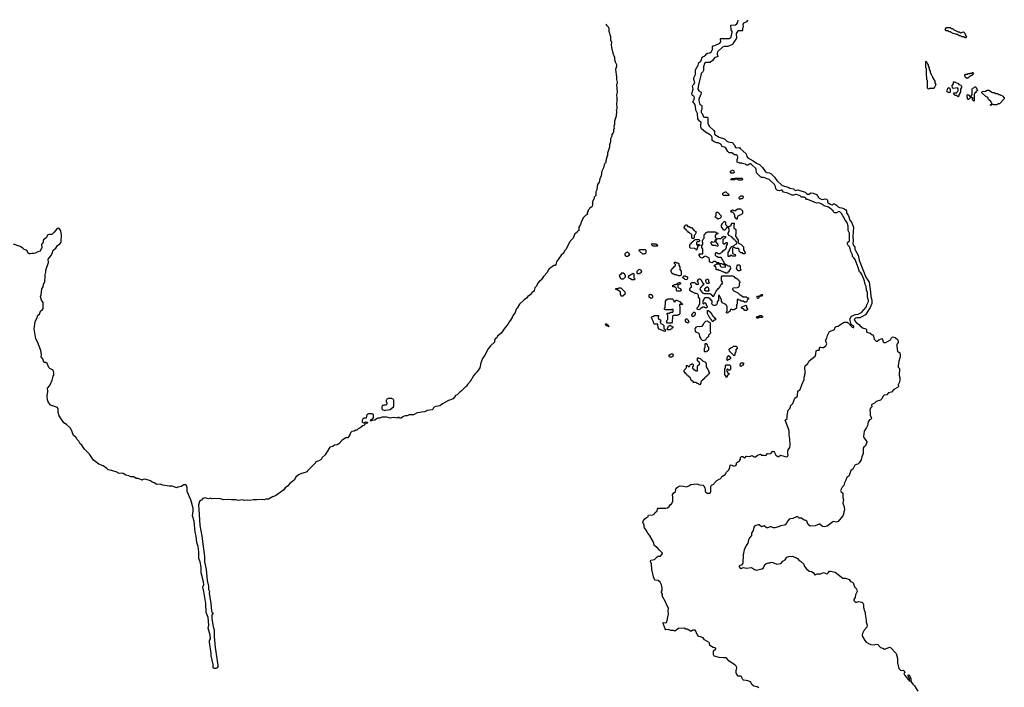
# Model space of a CAD drawing. Extents: x 2708302 to 2968450, y 494490 to 722710.
# Tile 251 of 256: x 2876555 to 2894488, y 699653 to 711802. Entities that reach past the tile are written whole.
import ezdxf

# ---------------------------------------------------------------- set-up
doc = ezdxf.new("R2010")
doc.units = 0

msp = doc.modelspace()

# ---------------------------------------------------------------- linework, layer by layer
at = {"layer": '0CON20XD'}
for points in [[(2891928, 707078), (2891893, 707163), (2891874, 707194), (2891853, 707215), (2891829, 707295), (2891771, 707435), (2891750, 707470), (2891722, 707495), (2891723, 707525), (2891694, 707585), (2891674, 707665), (2891642, 707695), (2891632, 707715), (2891634, 707746), (2891666, 707775), (2891671, 707835), (2891669, 707915), (2891647, 707967), (2891646, 708046), (2891625, 708108), (2891604, 708144), (2891582, 708165), (2891565, 708210), (2891545, 708232), (2891523, 708275), (2891495, 708303), (2891475, 708309), (2891435, 708290), (2891395, 708290), (2891380, 708305), (2891373, 708323), (2891308, 708375), (2891285, 708390), (2891210, 708415), (2891155, 708453), (2891111, 708471), (2891065, 708463), (2890985, 708502), (2890907, 708527), (2890885, 708532), (2890865, 708558), (2890845, 708570), (2890795, 708572), (2890770, 708595), (2890705, 708622), (2890685, 708622), (2890655, 708608), (2890625, 708608), (2890545, 708643), (2890464, 708664), (2890442, 708702), (2890425, 708702), (2890395, 708690), (2890360, 708695), (2890330, 708725), (2890320, 708765), (2890300, 708805), (2890205, 708892), (2890105, 708930), (2890065, 708930), (2890058, 708938), (2890045, 708940), (2889973, 709013), (2889970, 709075), (2889960, 709095), (2889885, 709169), (2889865, 709176), (2889847, 709173), (2889815, 709152), (2889795, 709152), (2889775, 709170), (2889713, 709183), (2889705, 709190), (2889665, 709190), (2889658, 709198), (2889625, 709210), (2889620, 709215), (2889620, 709255), (2889632, 709285), (2889633, 709305), (2889625, 709332), (2889605, 709342), (2889575, 709342), (2889525, 709380), (2889475, 709380), (2889452, 709405), (2889412, 709475), (2889347, 709497), (2889327, 709535), (2889315, 709543), (2889275, 709562), (2889255, 709562), (2889205, 709580), (2889180, 709595), (2889170, 709605), (2889170, 709655), (2889160, 709675), (2889132, 709705), (2889118, 709712), (2889044, 709754), (2888972, 709815), (2888958, 709855), (2888958, 709895), (2888966, 709925), (2888962, 709942), (2888934, 709954), (2888905, 710000), (2888898, 710095), (2888885, 710132), (2888868, 710155), (2888863, 710225), (2888853, 710263), (2888835, 710290), (2888822, 710295), (2888820, 710315), (2888842, 710355), (2888844, 710385), (2888833, 710413), (2888810, 710425), (2888800, 710445), (2888802, 710475), (2888822, 710545), (2888812, 710595), (2888822, 710615), (2888842, 710635), (2888850, 710655), (2888833, 710715), (2888833, 710743), (2888863, 710805), (2888865, 710890), (2888913, 710975), (2888925, 711020), (2888964, 711046), (2888977, 711103), (2889000, 711125), (2889023, 711137), (2889050, 711165), (2889052, 711175), (2889080, 711195), (2889125, 711198), (2889158, 711225), (2889172, 711258), (2889172, 711305), (2889183, 711327), (2889215, 711330), (2889305, 711377), (2889323, 711397), (2889320, 711455), (2889325, 711460), (2889383, 711457), (2889475, 711457), (2889511, 711485), (2889534, 711575), (2889533, 711585), (2889512, 711615), (2889510, 711705), (2889592, 711708), (2889615, 711728), (2889637, 711755), (2889640, 711796)], [(2889804, 711802), (2889808, 711785), (2889790, 711765), (2889740, 711740), (2889728, 711722), (2889730, 711675), (2889727, 711653), (2889720, 711645), (2889720, 711605), (2889715, 711600), (2889645, 711600), (2889630, 711590), (2889607, 711553), (2889608, 711465), (2889600, 711445), (2889560, 711395), (2889535, 711350), (2889455, 711312), (2889385, 711312), (2889355, 711303), (2889266, 711215), (2889257, 711195), (2889257, 711177), (2889270, 711135), (2889238, 711122), (2889217, 711113), (2889175, 711060), (2889130, 711025), (2889055, 711023), (2889028, 711005), (2889008, 710945), (2889008, 710875), (2889000, 710855), (2888970, 710825), (2888958, 710795), (2888917, 710615), (2888907, 710535), (2888925, 710510), (2888970, 710485), (2888960, 710435), (2888950, 710425), (2888947, 710403), (2888933, 710387), (2888926, 710345), (2888938, 710268), (2888955, 710250), (2888976, 710246), (2888982, 710232), (2888982, 710205), (2888977, 710165), (2888968, 710145), (2888968, 710115), (2888984, 710094), (2889007, 710037), (2889025, 710030), (2889075, 710030), (2889087, 710017), (2889090, 709915), (2889121, 709861), (2889198, 709785), (2889208, 709765), (2889207, 709725), (2889215, 709713), (2889295, 709662), (2889390, 709635), (2889435, 709590), (2889458, 709578), (2889530, 709565), (2889580, 709515), (2889582, 709495), (2889595, 709478), (2889615, 709472), (2889665, 709478), (2889680, 709455), (2889785, 709358), (2889797, 709315), (2889815, 709290), (2889916, 709236), (2889975, 709193), (2890029, 709169), (2890085, 709112), (2890137, 709035), (2890165, 709020), (2890205, 709016), (2890234, 709004), (2890304, 708934), (2890347, 708875), (2890445, 708787), (2890550, 708755), (2890585, 708738), (2890650, 708725), (2890680, 708695), (2890725, 708703), (2890860, 708665), (2890885, 708637), (2890905, 708629), (2890932, 708628), (2890965, 708650), (2891007, 708647), (2891035, 708630), (2891057, 708627), (2891080, 708615), (2891082, 708602), (2891100, 708585), (2891100, 708575), (2891117, 708557), (2891155, 708536), (2891185, 708531), (2891225, 708540), (2891247, 708537), (2891268, 708515), (2891268, 708495), (2891276, 708476), (2891314, 708444), (2891345, 708430), (2891362, 708435), (2891375, 708448), (2891395, 708448), (2891435, 708428), (2891465, 708397), (2891485, 708386), (2891525, 708381), (2891566, 708366), (2891603, 708343), (2891612, 708325), (2891616, 708285), (2891652, 708232), (2891676, 708155), (2891706, 708115), (2891743, 708025), (2891732, 707855), (2891736, 707775), (2891732, 707735), (2891737, 707707), (2891766, 707665), (2891766, 707625), (2891775, 707602), (2891826, 707516), (2891846, 707425), (2891969, 707115), (2892026, 707025), (2892049, 706845), (2892056, 706765), (2892076, 706696), (2892076, 706635), (2892044, 706565), (2891961, 706429), (2891854, 706376), (2891826, 706374), (2891805, 706379), (2891778, 706372), (2891762, 706355), (2891756, 706335), (2891795, 706287), (2891845, 706257), (2891858, 706235), (2891905, 706197), (2891968, 706175), (2891978, 706165), (2891977, 706135), (2891987, 706117), (2892046, 706096), (2892075, 706070), (2892090, 706065), (2892108, 706045), (2892116, 705986), (2892155, 705950), (2892175, 705950), (2892204, 705976), (2892255, 705998), (2892267, 705985), (2892280, 705940), (2892297, 705927), (2892333, 705927), (2892415, 705979), (2892432, 706015), (2892445, 706027), (2892465, 706033), (2892505, 706014), (2892541, 705981), (2892556, 705955), (2892557, 705925), (2892536, 705904), (2892530, 705885), (2892534, 705795), (2892541, 705771), (2892585, 705737), (2892594, 705715), (2892591, 705665), (2892568, 705585), (2892554, 705505), (2892558, 705478), (2892577, 705455), (2892574, 705325), (2892586, 705284), (2892586, 705245), (2892576, 705196), (2892556, 705155), (2892562, 705125), (2892544, 705106), (2892477, 705075), (2892435, 705023), (2892380, 705010), (2892350, 704975), (2892301, 704969), (2892276, 704945), (2892255, 704903), (2892231, 704879), (2892155, 704853), (2892125, 704826), (2892075, 704800), (2892068, 704785), (2892077, 704755), (2892049, 704731), (2892038, 704695), (2892046, 704654), (2892046, 704605), (2892072, 704548), (2892058, 704525), (2892035, 704518), (2892008, 704485), (2891994, 704416), (2891978, 704382), (2891938, 704315), (2891926, 704215), (2891938, 704188), (2891982, 704125), (2891982, 704115), (2891958, 704045), (2891927, 704023), (2891920, 704005), (2891916, 703905), (2891892, 703845), (2891884, 703795), (2891842, 703735), (2891820, 703715), (2891795, 703710), (2891765, 703693), (2891727, 703625), (2891690, 703600), (2891664, 703506), (2891655, 703493), (2891619, 703471), (2891604, 703425), (2891578, 703375), (2891566, 703325), (2891535, 703292), (2891506, 703235), (2891515, 703207), (2891546, 703185), (2891546, 703105), (2891560, 703065), (2891546, 703005), (2891574, 702935), (2891576, 702885), (2891566, 702845), (2891568, 702825), (2891553, 702787), (2891525, 702743), (2891478, 702695), (2891465, 702673), (2891425, 702660), (2891385, 702668), (2891368, 702662), (2891264, 702586), (2891215, 702574), (2891176, 702576), (2891129, 702619), (2891115, 702624), (2891045, 702590), (2890955, 702588), (2890917, 702617), (2890890, 702675), (2890875, 702690), (2890844, 702694), (2890795, 702730), (2890755, 702733), (2890725, 702752), (2890705, 702754), (2890636, 702724), (2890595, 702720), (2890570, 702710), (2890543, 702685), (2890523, 702637), (2890495, 702612), (2890476, 702604), (2890415, 702592), (2890375, 702572), (2890306, 702554), (2890284, 702554), (2890245, 702572), (2890225, 702572), (2890177, 702553), (2890155, 702552), (2890115, 702592), (2890065, 702572), (2890025, 702612), (2890005, 702612), (2889965, 702600), (2889936, 702584), (2889925, 702568), (2889912, 702508), (2889884, 702456), (2889883, 702415), (2889849, 702375), (2889831, 702335), (2889816, 702275), (2889789, 702235), (2889752, 702155), (2889731, 702065), (2889726, 701914), (2889700, 701875), (2889678, 701872), (2889658, 701855), (2889658, 701845), (2889675, 701818), (2889695, 701817), (2889735, 701833), (2889795, 701822), (2889885, 701832), (2889936, 701796), (2889975, 701786), (2890075, 701806), (2890105, 701828), (2890124, 701886), (2890156, 701904), (2890194, 701916), (2890220, 701915), (2890245, 701927), (2890275, 701924), (2890346, 701896), (2890415, 701906), (2890430, 701915), (2890455, 701948), (2890495, 701970), (2890528, 702022), (2890566, 702034), (2890625, 702037), (2890706, 702006), (2890724, 701994), (2890755, 701958), (2890776, 701946), (2890836, 701896), (2890852, 701852), (2890885, 701809), (2890935, 701766), (2890975, 701760), (2891004, 701744), (2891035, 701698), (2891045, 701698), (2891082, 701718), (2891142, 701718), (2891195, 701743), (2891255, 701719), (2891265, 701720), (2891283, 701735), (2891304, 701766), (2891325, 701766), (2891406, 701746), (2891465, 701707), (2891545, 701640), (2891595, 701640), (2891663, 701613), (2891689, 701579), (2891726, 701566), (2891734, 701554), (2891759, 701479), (2891795, 701447), (2891808, 701398), (2891776, 701334), (2891773, 701285), (2891750, 701250), (2891750, 701235), (2891764, 701214), (2891785, 701200), (2891805, 701200), (2891835, 701213), (2891894, 701204), (2891906, 701196), (2891922, 701162), (2891926, 701106), (2891944, 701045), (2891956, 701015), (2891952, 700985), (2891974, 700875), (2891974, 700835), (2891991, 700785), (2891985, 700745), (2891934, 700695), (2891906, 700634), (2891901, 700595), (2891906, 700576), (2891948, 700505), (2891974, 700475), (2892015, 700448), (2892055, 700431), (2892125, 700426), (2892155, 700436), (2892184, 700434), (2892235, 700379), (2892277, 700365), (2892305, 700348), (2892325, 700351), (2892395, 700386), (2892415, 700377), (2892516, 700265), (2892546, 700176), (2892546, 700095), (2892567, 699997), (2892596, 699966), (2892615, 699960), (2892645, 699964), (2892665, 699950), (2892676, 699924), (2892660, 699905), (2892676, 699865)], [(2887233, 711719), (2887245, 711700), (2887277, 711665), (2887286, 711635), (2887284, 711595), (2887316, 711495), (2887316, 711435), (2887332, 711395), (2887326, 711345), (2887334, 711295), (2887357, 711195), (2887388, 711122), (2887388, 711075), (2887398, 711038), (2887428, 710985), (2887428, 710955), (2887410, 710915), (2887409, 710895), (2887428, 710765), (2887428, 710715), (2887440, 710665), (2887440, 710645), (2887428, 710625), (2887438, 710485), (2887428, 710435), (2887433, 710375), (2887433, 710307), (2887428, 710285), (2887430, 710185), (2887427, 710163), (2887420, 710155), (2887428, 710135), (2887428, 710095), (2887418, 710082), (2887416, 710044), (2887387, 709953), (2887387, 709895), (2887378, 709865), (2887380, 709815), (2887370, 709805), (2887370, 709755), (2887365, 709740), (2887340, 709715), (2887338, 709685), (2887318, 709632), (2887318, 709575), (2887308, 709562), (2887300, 709525), (2887298, 709485), (2887260, 709375), (2887260, 709355), (2887270, 709345), (2887262, 709338), (2887247, 709303), (2887230, 709235), (2887230, 709205), (2887210, 709185), (2887198, 709162), (2887188, 709105), (2887160, 709045), (2887147, 708963), (2887122, 708905), (2887107, 708843), (2887080, 708805), (2887073, 708763), (2887068, 708705), (2887048, 708672), (2887047, 708603), (2887018, 708572), (2887018, 708555), (2886990, 708485), (2886988, 708425), (2886980, 708405), (2886932, 708368), (2886930, 708355), (2886910, 708335), (2886910, 708325), (2886890, 708295), (2886890, 708275), (2886900, 708265), (2886861, 708239), (2886826, 708204), (2886786, 708134), (2886767, 708075), (2886740, 708025), (2886740, 707965), (2886725, 707960), (2886700, 707935), (2886695, 707920), (2886685, 707920), (2886667, 707903), (2886637, 707825), (2886576, 707764), (2886507, 707625), (2886476, 707594), (2886465, 707560), (2886417, 707515), (2886330, 707395), (2886320, 707345), (2886305, 707330), (2886282, 707328), (2886256, 707304), (2886200, 707270), (2886180, 707245), (2886165, 707200), (2886095, 707130), (2886058, 707075), (2886055, 707062), (2886025, 707042), (2885985, 707002), (2885965, 706950), (2885939, 706921), (2885926, 706874), (2885915, 706858), (2885880, 706830), (2885855, 706794), (2885808, 706762), (2885785, 706733), (2885745, 706706), (2885656, 706625), (2885616, 706555), (2885596, 706534), (2885577, 706475), (2885538, 706415), (2885532, 706395), (2885497, 706335), (2885468, 706305), (2885465, 706290), (2885435, 706240), (2885395, 706202), (2885325, 706100), (2885259, 706041), (2885246, 706014), (2885216, 705994), (2885200, 705955), (2885200, 705935), (2885128, 705865), (2885090, 705810), (2885026, 705695), (2884986, 705635), (2884945, 705540), (2884942, 705485), (2884934, 705465), (2884883, 705387), (2884847, 705353), (2884816, 705314), (2884797, 705273), (2884780, 705255), (2884780, 705245), (2884760, 705225), (2884760, 705215), (2884710, 705165), (2884695, 705130), (2884685, 705120), (2884675, 705120), (2884595, 705042), (2884575, 705032), (2884523, 704977), (2884495, 704962), (2884480, 704945), (2884475, 704920), (2884462, 704918), (2884450, 704905), (2884366, 704874), (2884255, 704810), (2884208, 704775), (2884135, 704761), (2884102, 704748), (2884090, 704740), (2884085, 704720), (2884066, 704704), (2883978, 704692), (2883960, 704675), (2883925, 704663), (2883875, 704662), (2883846, 704654), (2883795, 704650), (2883725, 704613), (2883648, 704612), (2883615, 704590), (2883575, 704590), (2883545, 704580), (2883495, 704550), (2883473, 704553), (2883465, 704560), (2883445, 704560), (2883435, 704553), (2883365, 704560), (2883305, 704550), (2883265, 704562)], [(2893785, 711470), (2893775, 711470), (2893745, 711490), (2893715, 711490), (2893708, 711498), (2893695, 711500), (2893685, 711510), (2893665, 711510), (2893635, 711530), (2893615, 711530), (2893605, 711540), (2893555, 711550), (2893505, 711580), (2893485, 711580), (2893455, 711600), (2893432, 711602), (2893410, 711625), (2893435, 711660), (2893505, 711660), (2893522, 711642), (2893545, 711640), (2893562, 711622), (2893578, 711618), (2893582, 711612), (2893598, 711608), (2893645, 711580), (2893665, 711580), (2893695, 711560), (2893745, 711580), (2893770, 711555), (2893772, 711542), (2893780, 711535), (2893780, 711515), (2893798, 711485), (2893785, 711470)], [(2893115, 710540), (2893102, 710542), (2893090, 710555), (2893090, 710695), (2893080, 710705), (2893080, 710765), (2893070, 710775), (2893070, 710915), (2893060, 710925), (2893060, 711025), (2893050, 711035), (2893065, 711050), (2893082, 711012), (2893090, 711005), (2893092, 710992), (2893100, 710985), (2893100, 710955), (2893120, 710925), (2893120, 710895), (2893140, 710865), (2893140, 710835), (2893148, 710828), (2893152, 710812), (2893158, 710808), (2893162, 710792), (2893168, 710788), (2893172, 710772), (2893178, 710768), (2893182, 710752), (2893188, 710748), (2893192, 710732), (2893220, 710685), (2893220, 710655), (2893240, 710625), (2893218, 710572), (2893198, 710552), (2893125, 710550), (2893115, 710540)], [(2893805, 710730), (2893782, 710752), (2893778, 710768), (2893770, 710775), (2893770, 710795), (2893782, 710808), (2893815, 710810), (2893825, 710820), (2893855, 710820), (2893865, 710830), (2893895, 710830), (2893905, 710840), (2893918, 710838), (2893928, 710828), (2893900, 710795), (2893882, 710788), (2893855, 710760), (2893842, 710758), (2893825, 710740), (2893812, 710738), (2893805, 710730)], [(2893485, 710470), (2893475, 710480), (2893452, 710482), (2893440, 710495), (2893450, 710505), (2893460, 710555), (2893475, 710570), (2893500, 710545), (2893500, 710485), (2893485, 710470)], [(2893645, 710400), (2893615, 710420), (2893592, 710422), (2893560, 710455), (2893575, 710470), (2893618, 710472), (2893638, 710492), (2893640, 710505), (2893650, 710515), (2893650, 710545), (2893635, 710560), (2893555, 710550), (2893542, 710562), (2893540, 710605), (2893560, 710635), (2893560, 710665), (2893565, 710670), (2893585, 710670), (2893592, 710662), (2893645, 710640), (2893662, 710622), (2893695, 710610), (2893710, 710585), (2893710, 710565), (2893690, 710535), (2893690, 710485), (2893660, 710435), (2893658, 710412), (2893645, 710400)], [(2893935, 710320), (2893912, 710342), (2893910, 710355), (2893920, 710365), (2893905, 710380), (2893865, 710380), (2893838, 710352), (2893832, 710352), (2893820, 710365), (2893818, 710388), (2893810, 710395), (2893810, 710435), (2893825, 710440), (2893832, 710432), (2893848, 710428), (2893855, 710410), (2893888, 710412), (2893892, 710428), (2893900, 710435), (2893900, 710545), (2893912, 710558), (2893935, 710560), (2893952, 710578), (2893965, 710580), (2893978, 710568), (2894000, 710515), (2893972, 710488), (2893968, 710472), (2893952, 710468), (2893948, 710452), (2893940, 710445), (2893940, 710325), (2893935, 710320)], [(2894245, 710240), (2894230, 710245), (2894242, 710258), (2894260, 710260), (2894260, 710285), (2894252, 710292), (2894248, 710308), (2894202, 710352), (2894188, 710388), (2894152, 710402), (2894082, 710472), (2894080, 710485), (2894092, 710498), (2894145, 710500), (2894175, 710520), (2894205, 710520), (2894275, 710480), (2894305, 710480), (2894335, 710460), (2894365, 710460), (2894382, 710442), (2894408, 710438), (2894412, 710432), (2894468, 710408), (2894472, 710392), (2894488, 710388), (2894488, 710362), (2894398, 710272), (2894382, 710268), (2894355, 710250), (2894295, 710250), (2894285, 710260), (2894260, 710260), (2894245, 710240)], [(2889555, 709010), (2889512, 709012), (2889500, 709025), (2889502, 709048), (2889548, 709068), (2889570, 709035), (2889568, 709022), (2889555, 709010)], [(2889705, 708880), (2889655, 708880), (2889625, 708900), (2889585, 708900), (2889575, 708890), (2889525, 708890), (2889515, 708880), (2889510, 708895), (2889525, 708910), (2889575, 708910), (2889585, 708920), (2889705, 708920), (2889720, 708905), (2889718, 708892), (2889705, 708880)], [(2889465, 708600), (2889375, 708600), (2889360, 708615), (2889360, 708645), (2889398, 708662), (2889405, 708670), (2889415, 708670), (2889468, 708618), (2889470, 708605), (2889465, 708600)], [(2889675, 708530), (2889660, 708545), (2889662, 708568), (2889692, 708598), (2889718, 708598), (2889730, 708585), (2889728, 708552), (2889715, 708540), (2889685, 708540), (2889675, 708530)], [(2889275, 708170), (2889262, 708172), (2889258, 708188), (2889230, 708205), (2889230, 708225), (2889240, 708235), (2889240, 708285), (2889255, 708300), (2889268, 708298), (2889330, 708235), (2889328, 708202), (2889308, 708182), (2889285, 708180), (2889275, 708170)], [(2889615, 708170), (2889602, 708172), (2889598, 708188), (2889580, 708215), (2889580, 708245), (2889572, 708252), (2889568, 708268), (2889538, 708298), (2889512, 708302), (2889510, 708325), (2889535, 708340), (2889548, 708338), (2889555, 708330), (2889585, 708330), (2889635, 708360), (2889685, 708360), (2889720, 708325), (2889720, 708275), (2889708, 708262), (2889632, 708228), (2889628, 708212), (2889620, 708205), (2889620, 708175), (2889615, 708170)], [(2883265, 704562), (2883235, 704570), (2883155, 704570), (2883122, 704558), (2883115, 704550), (2883075, 704550), (2883055, 704540), (2883025, 704512), (2882975, 704510), (2882965, 704500), (2882945, 704500), (2882940, 704505), (2882980, 704545), (2883000, 704555), (2882998, 704618), (2882982, 704622), (2882975, 704630), (2882905, 704630), (2882898, 704622), (2882882, 704618), (2882878, 704602), (2882870, 704595), (2882868, 704552), (2882825, 704550), (2882818, 704542), (2882802, 704538), (2882798, 704522), (2882790, 704515), (2882790, 704485), (2882802, 704472), (2882815, 704468), (2882832, 704468), (2882855, 704482), (2882885, 704480), (2882890, 704475), (2882885, 704462), (2882853, 704447), (2882820, 704415), (2882805, 704412), (2882755, 704373), (2882720, 704355), (2882698, 704332), (2882675, 704330), (2882645, 704312), (2882605, 704310), (2882580, 704285), (2882570, 704245), (2882530, 704195), (2882495, 704192), (2882430, 704150), (2882365, 704082), (2882340, 704065), (2882288, 704062), (2882257, 704033), (2882205, 704022), (2882121, 703885), (2882067, 703835), (2882043, 703797), (2882005, 703774), (2881950, 703755), (2881940, 703745), (2881940, 703735), (2881796, 703595), (2881785, 703573), (2881752, 703562), (2881686, 703544), (2881635, 703522), (2881586, 703474), (2881555, 703420), (2881476, 703364), (2881434, 703316), (2881390, 703280), (2881363, 703245), (2881214, 703136), (2881159, 703121), (2881086, 703074), (2881036, 703074), (2881005, 703062), (2880975, 703072), (2880875, 703063), (2880815, 703066), (2880745, 703050), (2880705, 703060), (2880645, 703054), (2880615, 703064), (2880535, 703052), (2880494, 703064), (2880415, 703063), (2880355, 703071), (2880266, 703064), (2880213, 703083), (2880175, 703090), (2880055, 703084), (2880025, 703094), (2879995, 703084), (2879925, 703099), (2879889, 703091), (2879865, 703058), (2879840, 703050), (2879830, 703035), (2879814, 702966), (2879815, 702895), (2879839, 702595), (2879872, 702405), (2879919, 702035), (2879919, 701939), (2879949, 701795), (2879968, 701598), (2879992, 701495), (2879996, 701435), (2880012, 701395), (2880006, 701365), (2880034, 701175), (2880046, 701046), (2880055, 701023), (2880072, 701005), (2880072, 700995), (2880054, 700965), (2880057, 700905), (2880081, 700755), (2880096, 700696), (2880099, 700575), (2880116, 700376), (2880166, 700054), (2880166, 700025), (2880150, 700005), (2880125, 699996), (2880095, 699994), (2880078, 700005), (2880078, 700065), (2880044, 700224), (2880044, 700265), (2880014, 700475), (2880014, 700505), (2880028, 700535), (2880023, 700603), (2879990, 700730), (2879999, 700785), (2879985, 700925), (2879954, 701015), (2879944, 701175), (2879910, 701395), (2879891, 701475), (2879907, 701523), (2879905, 701575), (2879861, 701735), (2879858, 701838), (2879844, 701934), (2879816, 701996), (2879817, 702115), (2879803, 702213), (2879784, 702285), (2879771, 702405), (2879754, 702475), (2879732, 702675), (2879700, 702775), (2879717, 702855), (2879714, 702914), (2879672, 703065), (2879606, 703215), (2879608, 703285), (2879593, 703325), (2879576, 703336), (2879545, 703338), (2879498, 703305), (2879435, 703293), (2879415, 703280), (2879335, 703314), (2879275, 703314), (2879165, 703330), (2879115, 703349), (2879055, 703344), (2879005, 703373), (2878966, 703386), (2878935, 703410), (2878903, 703423), (2878835, 703438), (2878806, 703434), (2878785, 703423), (2878715, 703450), (2878675, 703453), (2878635, 703480), (2878580, 703485), (2878545, 703501), (2878486, 703516), (2878442, 703542), (2878405, 703550), (2878365, 703544), (2878315, 703573), (2878205, 703607), (2878168, 703608), (2878144, 703634), (2878074, 703684), (2877995, 703714), (2877898, 703788), (2877824, 703895), (2877735, 703984), (2877685, 704059), (2877654, 704085), (2877631, 704131), (2877599, 704165), (2877575, 704206), (2877535, 704232), (2877522, 704268), (2877502, 704322), (2877473, 704373), (2877405, 704435), (2877356, 704465), (2877273, 704595), (2877254, 704655), (2877254, 704715), (2877245, 704742), (2877119, 704789), (2877076, 704845), (2877064, 704884), (2877058, 704958), (2877066, 705036), (2877064, 705095), (2877101, 705145), (2877149, 705245), (2877164, 705315), (2877174, 705336), (2877177, 705375), (2877164, 705424), (2877105, 705453), (2877085, 705472), (2877053, 705545), (2877032, 705562), (2877005, 705563), (2876995, 705572), (2876975, 705628), (2876947, 705665), (2876950, 705705), (2876939, 705781), (2876880, 705940), (2876851, 705995), (2876816, 706175), (2876836, 706304), (2876854, 706345), (2876870, 706365), (2876886, 706424), (2876914, 706446), (2876936, 706495), (2876973, 706527), (2876981, 706545), (2876983, 706653), (2876954, 706695), (2876934, 706765), (2876944, 706795), (2876956, 706904), (2876982, 706938), (2876988, 706985), (2877011, 707035), (2877022, 707125), (2877019, 707161), (2877034, 707205), (2877032, 707245), (2877078, 707385), (2877074, 707445), (2877120, 707505), (2877144, 707545), (2877164, 707606), (2877215, 707646), (2877245, 707695), (2877285, 707725), (2877311, 707755), (2877314, 707885), (2877306, 707955), (2877301, 707971), (2877272, 708005), (2877255, 708010), (2877235, 708001), (2877184, 707936), (2877140, 707895), (2877085, 707892), (2877065, 707884), (2877038, 707832), (2876988, 707795), (2876980, 707775), (2876980, 707745), (2876972, 707738), (2876970, 707725), (2876950, 707715), (2876958, 707655), (2876925, 707590), (2876885, 707580), (2876835, 707552), (2876815, 707548), (2876775, 707550), (2876745, 707540), (2876725, 707540), (2876705, 707560), (2876690, 707595), (2876675, 707610), (2876639, 707619), (2876615, 707642), (2876565, 707672), (2876445, 707718)], [(2888825, 707820), (2888812, 707822), (2888800, 707835), (2888798, 707888), (2888788, 707898), (2888772, 707902), (2888748, 707928), (2888732, 707932), (2888728, 707948), (2888712, 707952), (2888708, 707968), (2888692, 707972), (2888688, 707988), (2888672, 707992), (2888660, 708025), (2888678, 708052), (2888682, 708068), (2888698, 708068), (2888725, 708040), (2888745, 708040), (2888772, 708022), (2888788, 708018), (2888832, 707972), (2888848, 707968), (2888852, 707952), (2888868, 707948), (2888870, 707915), (2888862, 707908), (2888858, 707892), (2888840, 707875), (2888840, 707835), (2888825, 707820)], [(2889485, 707490), (2889460, 707495), (2889460, 707565), (2889488, 707612), (2889492, 707628), (2889498, 707632), (2889502, 707648), (2889508, 707652), (2889512, 707668), (2889568, 707692), (2889592, 707718), (2889608, 707722), (2889618, 707732), (2889620, 707745), (2889612, 707752), (2889608, 707768), (2889592, 707772), (2889588, 707788), (2889572, 707792), (2889568, 707808), (2889552, 707812), (2889548, 707828), (2889532, 707832), (2889528, 707848), (2889472, 707872), (2889468, 707888), (2889460, 707895), (2889460, 707915), (2889480, 707945), (2889480, 707995), (2889458, 708018), (2889432, 708018), (2889422, 708008), (2889418, 707992), (2889398, 707972), (2889372, 707972), (2889368, 707988), (2889340, 708035), (2889340, 708065), (2889358, 708092), (2889362, 708108), (2889385, 708130), (2889398, 708128), (2889408, 708118), (2889410, 708075), (2889445, 708040), (2889485, 708040), (2889492, 708048), (2889508, 708052), (2889512, 708068), (2889532, 708098), (2889568, 708098), (2889570, 708075), (2889560, 708065), (2889560, 708015), (2889600, 707985), (2889600, 707895), (2889590, 707885), (2889590, 707855), (2889608, 707848), (2889612, 707832), (2889638, 707788), (2889640, 707755), (2889648, 707748), (2889652, 707732), (2889688, 707718), (2889738, 707668), (2889740, 707615), (2889770, 707565), (2889770, 707555), (2889758, 707542), (2889735, 707540), (2889718, 707558), (2889692, 707562), (2889662, 707592), (2889660, 707625), (2889648, 707638), (2889595, 707640), (2889588, 707648), (2889555, 707660), (2889540, 707645), (2889540, 707555), (2889552, 707542), (2889588, 707528), (2889590, 707505), (2889585, 707500), (2889535, 707500), (2889525, 707510), (2889495, 707510), (2889485, 707490)], [(2889445, 707190), (2889415, 707190), (2889405, 707200), (2889385, 707200), (2889378, 707208), (2889362, 707212), (2889315, 707240), (2889295, 707240), (2889285, 707250), (2889242, 707252), (2889240, 707285), (2889232, 707292), (2889228, 707308), (2889212, 707312), (2889210, 707335), (2889248, 707352), (2889255, 707360), (2889300, 707360), (2889288, 707378), (2889255, 707380), (2889225, 707400), (2889195, 707400), (2889165, 707380), (2889142, 707382), (2889120, 707395), (2889120, 707445), (2889112, 707452), (2889108, 707468), (2889092, 707472), (2889045, 707500), (2889012, 707488), (2889008, 707472), (2888992, 707468), (2888985, 707460), (2888952, 707472), (2888948, 707488), (2888930, 707515), (2888930, 707535), (2888935, 707540), (2889000, 707540), (2889000, 707625), (2888980, 707655), (2888980, 707685), (2889000, 707715), (2889000, 707745), (2888990, 707755), (2888990, 707785), (2888998, 707792), (2889002, 707808), (2889020, 707825), (2889020, 707885), (2889048, 707912), (2889052, 707928), (2889068, 707932), (2889075, 707940), (2889225, 707940), (2889252, 707922), (2889268, 707918), (2889268, 707902), (2889242, 707898), (2889220, 707875), (2889220, 707845), (2889240, 707825), (2889240, 707800), (2889275, 707820), (2889325, 707820), (2889332, 707828), (2889348, 707832), (2889352, 707848), (2889368, 707852), (2889375, 707860), (2889408, 707858), (2889408, 707832), (2889392, 707828), (2889360, 707795), (2889360, 707735), (2889375, 707720), (2889395, 707720), (2889422, 707748), (2889435, 707750), (2889440, 707745), (2889440, 707715), (2889420, 707685), (2889420, 707645), (2889412, 707638), (2889410, 707625), (2889395, 707610), (2889382, 707608), (2889368, 707592), (2889352, 707588), (2889348, 707572), (2889332, 707568), (2889328, 707552), (2889312, 707548), (2889305, 707540), (2889275, 707540), (2889245, 707560), (2889232, 707558), (2889220, 707545), (2889220, 707515), (2889232, 707502), (2889248, 707498), (2889275, 707480), (2889328, 707478), (2889340, 707465), (2889342, 707442), (2889358, 707428), (2889362, 707412), (2889378, 707388), (2889382, 707372), (2889412, 707352), (2889428, 707348), (2889432, 707332), (2889448, 707328), (2889455, 707320), (2889485, 707320), (2889498, 707308), (2889500, 707275), (2889472, 707228), (2889468, 707212), (2889452, 707208), (2889445, 707190)], [(2888165, 707680), (2888095, 707680), (2888088, 707688), (2888072, 707692), (2888060, 707725), (2888085, 707730), (2888095, 707720), (2888145, 707720), (2888152, 707712), (2888168, 707708), (2888170, 707685), (2888165, 707680)], [(2888885, 707610), (2888880, 707620), (2888845, 707640), (2888772, 707642), (2888760, 707655), (2888760, 707705), (2888768, 707712), (2888772, 707728), (2888788, 707732), (2888792, 707748), (2888808, 707752), (2888812, 707768), (2888828, 707772), (2888832, 707788), (2888848, 707792), (2888855, 707800), (2888925, 707800), (2888940, 707785), (2888938, 707772), (2888925, 707760), (2888892, 707758), (2888880, 707745), (2888880, 707715), (2888895, 707700), (2888908, 707702), (2888915, 707710), (2888935, 707710), (2888940, 707695), (2888922, 707688), (2888902, 707668), (2888898, 707652), (2888880, 707625), (2888890, 707615), (2888885, 707610)], [(2889265, 707680), (2889278, 707692), (2889280, 707705), (2889272, 707712), (2889268, 707728), (2889252, 707732), (2889248, 707748), (2889240, 707755), (2889240, 707800), (2889222, 707788), (2889208, 707752), (2889175, 707750), (2889168, 707758), (2889155, 707760), (2889142, 707748), (2889140, 707735), (2889148, 707728), (2889152, 707712), (2889168, 707708), (2889175, 707700), (2889225, 707700), (2889232, 707692), (2889265, 707680)], [(2887625, 707490), (2887592, 707492), (2887588, 707508), (2887580, 707515), (2887582, 707548), (2887602, 707568), (2887618, 707572), (2887625, 707580), (2887638, 707568), (2887642, 707552), (2887660, 707525), (2887658, 707512), (2887625, 707490)], [(2887915, 707530), (2887902, 707532), (2887842, 707592), (2887840, 707605), (2887852, 707618), (2887945, 707620), (2887958, 707608), (2887958, 707552), (2887945, 707540), (2887922, 707538), (2887915, 707530)], [(2888585, 707140), (2888555, 707140), (2888548, 707148), (2888525, 707150), (2888515, 707160), (2888485, 707160), (2888475, 707170), (2888455, 707170), (2888432, 707192), (2888428, 707208), (2888420, 707215), (2888420, 707245), (2888428, 707252), (2888432, 707268), (2888448, 707272), (2888452, 707288), (2888468, 707292), (2888472, 707308), (2888488, 707312), (2888492, 707328), (2888500, 707335), (2888498, 707348), (2888470, 707375), (2888485, 707390), (2888505, 707390), (2888515, 707380), (2888545, 707380), (2888560, 707365), (2888560, 707335), (2888580, 707305), (2888580, 707255), (2888600, 707225), (2888600, 707155), (2888585, 707140)], [(2889405, 707300), (2889410, 707305), (2889408, 707328), (2889392, 707332), (2889345, 707360), (2889300, 707360), (2889322, 707312), (2889332, 707302), (2889405, 707300)], [(2889665, 707230), (2889632, 707232), (2889628, 707248), (2889610, 707275), (2889620, 707325), (2889635, 707340), (2889658, 707338), (2889680, 707315), (2889680, 707265), (2889688, 707258), (2889690, 707245), (2889665, 707230)], [(2887545, 707080), (2887512, 707082), (2887480, 707135), (2887492, 707168), (2887508, 707172), (2887535, 707200), (2887548, 707198), (2887568, 707178), (2887572, 707162), (2887580, 707155), (2887580, 707115), (2887545, 707080)], [(2887755, 707070), (2887705, 707070), (2887678, 707088), (2887662, 707092), (2887640, 707115), (2887648, 707122), (2887652, 707138), (2887672, 707158), (2887708, 707172), (2887715, 707190), (2887740, 707185), (2887740, 707105), (2887760, 707085), (2887755, 707070)], [(2887845, 707180), (2887815, 707180), (2887800, 707195), (2887802, 707228), (2887835, 707260), (2887868, 707248), (2887872, 707232), (2887880, 707225), (2887868, 707192), (2887852, 707188), (2887845, 707180)], [(2888705, 707070), (2888672, 707072), (2888668, 707088), (2888632, 707102), (2888632, 707118), (2888655, 707140), (2888675, 707140), (2888685, 707130), (2888708, 707128), (2888720, 707115), (2888720, 707095), (2888705, 707070)], [(2889445, 706460), (2889430, 706465), (2889430, 706485), (2889440, 706495), (2889440, 706585), (2889432, 706592), (2889428, 706608), (2889412, 706612), (2889408, 706628), (2889352, 706652), (2889348, 706668), (2889340, 706675), (2889340, 706705), (2889332, 706712), (2889330, 706725), (2889322, 706732), (2889320, 706745), (2889312, 706752), (2889295, 706790), (2889280, 706785), (2889280, 706695), (2889260, 706665), (2889260, 706635), (2889252, 706628), (2889248, 706612), (2889232, 706608), (2889225, 706600), (2889195, 706600), (2889188, 706608), (2889172, 706612), (2889168, 706628), (2889160, 706635), (2889162, 706648), (2889170, 706655), (2889170, 706685), (2889152, 706692), (2889148, 706708), (2889132, 706712), (2889128, 706728), (2889112, 706732), (2889105, 706740), (2889035, 706740), (2889022, 706728), (2889018, 706712), (2889000, 706685), (2889000, 706635), (2889015, 706630), (2889022, 706648), (2889038, 706648), (2889058, 706628), (2889060, 706605), (2889078, 706588), (2889078, 706572), (2889065, 706560), (2889035, 706560), (2889025, 706570), (2888995, 706570), (2888968, 706552), (2888952, 706548), (2888948, 706532), (2888932, 706528), (2888925, 706520), (2888892, 706532), (2888892, 706558), (2888918, 706582), (2888922, 706598), (2888940, 706625), (2888940, 706725), (2888920, 706755), (2888920, 706785), (2888912, 706792), (2888908, 706808), (2888892, 706812), (2888885, 706820), (2888855, 706820), (2888848, 706828), (2888832, 706832), (2888828, 706838), (2888812, 706842), (2888808, 706848), (2888792, 706852), (2888762, 706872), (2888760, 706905), (2888768, 706912), (2888772, 706928), (2888790, 706935), (2888790, 706965), (2888780, 706975), (2888780, 707005), (2888795, 707020), (2888845, 707020), (2888852, 707012), (2888868, 707008), (2888872, 706992), (2888905, 706980), (2888918, 706992), (2888920, 707005), (2888912, 707012), (2888900, 707045), (2888918, 707072), (2888922, 707088), (2888948, 707088), (2888952, 707072), (2888968, 707068), (2888992, 707012), (2889010, 707005), (2889008, 706972), (2888992, 706968), (2888988, 706952), (2888972, 706948), (2888968, 706932), (2888952, 706928), (2888948, 706912), (2888940, 706905), (2888952, 706872), (2888968, 706868), (2888972, 706852), (2888988, 706848), (2888992, 706832), (2889008, 706828), (2889015, 706820), (2889125, 706820), (2889132, 706812), (2889148, 706808), (2889152, 706792), (2889168, 706788), (2889172, 706772), (2889195, 706770), (2889212, 706808), (2889220, 706815), (2889222, 706828), (2889230, 706835), (2889232, 706848), (2889240, 706855), (2889242, 706868), (2889250, 706875), (2889252, 706888), (2889268, 706892), (2889272, 706908), (2889288, 706912), (2889292, 706928), (2889308, 706932), (2889332, 706988), (2889348, 706992), (2889352, 707008), (2889360, 707015), (2889358, 707028), (2889340, 707055), (2889340, 707125), (2889352, 707138), (2889545, 707140), (2889552, 707132), (2889568, 707128), (2889572, 707112), (2889585, 707110), (2889612, 707092), (2889628, 707088), (2889632, 707072), (2889648, 707068), (2889652, 707052), (2889668, 707048), (2889670, 707015), (2889660, 707005), (2889660, 706955), (2889652, 706948), (2889648, 706932), (2889632, 706928), (2889625, 706920), (2889552, 706918), (2889540, 706905), (2889552, 706872), (2889648, 706828), (2889652, 706812), (2889668, 706808), (2889672, 706792), (2889688, 706788), (2889735, 706760), (2889785, 706760), (2889802, 706742), (2889828, 706738), (2889830, 706725), (2889802, 706698), (2889800, 706675), (2889785, 706660), (2889755, 706660), (2889735, 706680), (2889695, 706680), (2889675, 706700), (2889655, 706700), (2889645, 706710), (2889622, 706708), (2889620, 706625), (2889610, 706615), (2889608, 706552), (2889588, 706532), (2889572, 706528), (2889565, 706520), (2889535, 706520), (2889525, 706530), (2889502, 706528), (2889488, 706492), (2889472, 706488), (2889445, 706460)], [(2890020, 699645), (2889984, 699664), (2889926, 699676), (2889896, 699696), (2889864, 699754), (2889815, 699773), (2889784, 699774), (2889740, 699785), (2889724, 699794), (2889703, 699843), (2889685, 699853), (2889644, 699854), (2889616, 699886), (2889604, 699914), (2889604, 699955), (2889618, 700005), (2889610, 700030), (2889583, 700063), (2889476, 700126), (2889437, 700175), (2889415, 700189), (2889375, 700186), (2889294, 700194), (2889205, 700222), (2889194, 700245), (2889194, 700315), (2889232, 700355), (2889232, 700365), (2889215, 700373), (2889185, 700374), (2889127, 700415), (2889121, 700455), (2889111, 700471), (2889026, 700516), (2889001, 700551), (2888955, 700573), (2888922, 700575), (2888897, 700615), (2888871, 700675), (2888855, 700692), (2888816, 700694), (2888788, 700675), (2888775, 700673), (2888715, 700712), (2888685, 700713), (2888655, 700727), (2888555, 700721), (2888485, 700677), (2888464, 700684), (2888415, 700684), (2888365, 700702), (2888325, 700700), (2888310, 700715), (2888272, 700815), (2888275, 700830), (2888315, 700827), (2888335, 700833), (2888344, 700845), (2888373, 700985), (2888368, 701045), (2888371, 701095), (2888339, 701149), (2888324, 701194), (2888258, 701315), (2888263, 701345), (2888242, 701375), (2888243, 701395), (2888254, 701416), (2888254, 701455), (2888242, 701515), (2888221, 701565), (2888186, 701596), (2888124, 701604), (2888096, 701665), (2888066, 701794), (2888062, 701902), (2888042, 701945), (2888050, 701965), (2888119, 701981), (2888165, 702028), (2888185, 702037), (2888225, 702037), (2888252, 702068), (2888263, 702085), (2888262, 702095), (2888206, 702146), (2888163, 702195), (2888116, 702226), (2888092, 702305), (2888025, 702420), (2887996, 702456), (2887964, 702515), (2887934, 702555), (2887927, 702575), (2887930, 702605), (2887906, 702655), (2887914, 702686), (2887936, 702714), (2887969, 702741), (2888000, 702755), (2888000, 702775), (2888010, 702785), (2888085, 702791), (2888112, 702805), (2888125, 702828), (2888163, 702867), (2888173, 702897), (2888185, 702910), (2888325, 702910), (2888351, 702919), (2888385, 702942), (2888404, 702976), (2888425, 702990), (2888448, 703035), (2888452, 703115), (2888443, 703157), (2888464, 703186), (2888498, 703215), (2888510, 703275), (2888533, 703297), (2888585, 703317), (2888643, 703313), (2888702, 703298), (2888745, 703317), (2888776, 703344), (2888888, 703358), (2888935, 703337), (2889005, 703330), (2889015, 703320), (2889034, 703274), (2889040, 703255), (2889038, 703225), (2889045, 703212), (2889075, 703188), (2889120, 703185), (2889137, 703195), (2889146, 703215), (2889143, 703305), (2889157, 703333), (2889195, 703348), (2889212, 703375), (2889255, 703418), (2889297, 703443), (2889325, 703452), (2889344, 703486), (2889403, 703527), (2889430, 703570), (2889465, 703607), (2889490, 703645), (2889495, 703698), (2889515, 703702), (2889565, 703679), (2889601, 703689), (2889610, 703705), (2889608, 703725), (2889612, 703735), (2889665, 703777), (2889684, 703805), (2889685, 703838), (2889705, 703853), (2889725, 703850), (2889755, 703831), (2889768, 703835), (2889784, 703856), (2889795, 703860), (2889845, 703850), (2889895, 703871), (2889935, 703849), (2889955, 703846), (2889995, 703876), (2890045, 703893), (2890075, 703877), (2890102, 703878), (2890135, 703871), (2890151, 703879), (2890174, 703906), (2890215, 703904), (2890244, 703916), (2890264, 703946), (2890275, 703952), (2890293, 703943), (2890305, 703928), (2890325, 703877), (2890365, 703852), (2890380, 703855), (2890415, 703876), (2890495, 703851), (2890525, 703849), (2890542, 703855), (2890551, 703875), (2890544, 703906), (2890544, 703945), (2890554, 703975), (2890584, 704015), (2890590, 704055), (2890584, 704174), (2890567, 704245), (2890570, 704315), (2890557, 704357), (2890500, 704515), (2890534, 704546), (2890534, 704596), (2890553, 704695), (2890580, 704725), (2890592, 704755), (2890592, 704775), (2890634, 704816), (2890676, 704914), (2890715, 704943), (2890724, 704965), (2890725, 705040), (2890755, 705057), (2890770, 705075), (2890799, 705155), (2890846, 705255), (2890844, 705296), (2890864, 705366), (2890864, 705415), (2890853, 705445), (2890854, 705476), (2890863, 705505), (2890912, 705545), (2890926, 705584), (2890936, 705594), (2891045, 705678), (2891058, 705715), (2891064, 705776), (2891080, 705785), (2891115, 705786), (2891125, 705793), (2891123, 705825), (2891135, 705840), (2891145, 705842), (2891175, 705834), (2891195, 705838), (2891235, 705867), (2891254, 705905), (2891237, 705953), (2891234, 705965), (2891254, 706005), (2891266, 706054), (2891304, 706126), (2891385, 706157), (2891393, 706165), (2891408, 706205), (2891425, 706216), (2891465, 706222), (2891495, 706251), (2891574, 706296), (2891626, 706296), (2891644, 706284), (2891715, 706206), (2891735, 706198), (2891745, 706202), (2891747, 706215), (2891740, 706225), (2891706, 706246), (2891698, 706258), (2891674, 706355), (2891706, 706404), (2891774, 706436), (2891825, 706446), (2891885, 706476), (2891975, 706570), (2891986, 706615), (2892014, 706675), (2892014, 706694), (2891994, 706754), (2891998, 706835), (2891977, 706877), (2891974, 706945), (2891952, 706985), (2891941, 707045), (2891928, 707078)], [(2888585, 706860), (2888532, 706862), (2888520, 706875), (2888520, 706905), (2888512, 706912), (2888508, 706928), (2888492, 706932), (2888485, 706940), (2888452, 706942), (2888452, 706968), (2888468, 706972), (2888475, 706980), (2888505, 706980), (2888512, 706988), (2888528, 706992), (2888542, 707008), (2888558, 707012), (2888565, 707020), (2888578, 707018), (2888588, 707008), (2888590, 706995), (2888542, 706968), (2888540, 706935), (2888552, 706922), (2888588, 706908), (2888600, 706875), (2888585, 706860)], [(2889105, 706860), (2889055, 706860), (2889048, 706868), (2889032, 706872), (2889032, 706908), (2889048, 706912), (2889052, 706928), (2889068, 706932), (2889075, 706940), (2889088, 706938), (2889092, 706922), (2889100, 706915), (2889100, 706885), (2889110, 706875), (2889105, 706860)], [(2889105, 707000), (2889075, 707000), (2889062, 707012), (2889058, 707028), (2889050, 707035), (2889052, 707068), (2889068, 707072), (2889075, 707080), (2889088, 707078), (2889098, 707068), (2889100, 707035), (2889110, 707025), (2889105, 707000)], [(2887545, 706770), (2887512, 706772), (2887508, 706788), (2887500, 706795), (2887498, 706848), (2887438, 706888), (2887412, 706892), (2887412, 706908), (2887455, 706910), (2887465, 706920), (2887505, 706920), (2887578, 706848), (2887580, 706815), (2887572, 706808), (2887568, 706792), (2887552, 706788), (2887545, 706770)], [(2888065, 706730), (2888042, 706732), (2888020, 706755), (2888020, 706795), (2888035, 706810), (2888045, 706800), (2888068, 706798), (2888072, 706782), (2888080, 706775), (2888080, 706745), (2888065, 706730)], [(2890005, 706730), (2889992, 706732), (2889988, 706748), (2889980, 706755), (2889995, 706770), (2890025, 706770), (2890045, 706790), (2890058, 706792), (2890065, 706800), (2890078, 706798), (2890088, 706788), (2890075, 706770), (2890045, 706770), (2890038, 706762), (2890022, 706758), (2890018, 706742), (2890005, 706730)], [(2888425, 706280), (2888355, 706280), (2888340, 706295), (2888340, 706325), (2888360, 706345), (2888360, 706425), (2888350, 706435), (2888350, 706455), (2888355, 706460), (2888385, 706460), (2888415, 706480), (2888448, 706482), (2888460, 706495), (2888460, 706525), (2888435, 706530), (2888425, 706520), (2888315, 706520), (2888300, 706535), (2888300, 706555), (2888310, 706565), (2888310, 706615), (2888320, 706625), (2888320, 706685), (2888328, 706692), (2888332, 706708), (2888348, 706712), (2888355, 706720), (2888445, 706720), (2888458, 706708), (2888475, 706670), (2888498, 706672), (2888502, 706688), (2888512, 706698), (2888525, 706700), (2888572, 706672), (2888588, 706668), (2888592, 706652), (2888608, 706648), (2888612, 706632), (2888630, 706615), (2888625, 706610), (2888620, 706620), (2888575, 706620), (2888570, 706615), (2888570, 706595), (2888580, 706585), (2888578, 706452), (2888558, 706432), (2888542, 706428), (2888535, 706420), (2888455, 706420), (2888442, 706408), (2888440, 706295), (2888425, 706280)], [(2889785, 706510), (2889762, 706512), (2889738, 706538), (2889702, 706552), (2889702, 706568), (2889712, 706578), (2889778, 706608), (2889790, 706595), (2889790, 706565), (2889810, 706535), (2889808, 706522), (2889792, 706518), (2889785, 706510)], [(2888305, 706130), (2888282, 706132), (2888278, 706138), (2888205, 706170), (2888182, 706192), (2888180, 706260), (2888115, 706260), (2888102, 706272), (2888100, 706305), (2888060, 706375), (2888062, 706388), (2888072, 706398), (2888088, 706402), (2888115, 706420), (2888188, 706418), (2888190, 706395), (2888182, 706388), (2888180, 706375), (2888188, 706368), (2888192, 706352), (2888228, 706338), (2888230, 706315), (2888222, 706308), (2888220, 706295), (2888228, 706288), (2888232, 706272), (2888268, 706258), (2888290, 706235), (2888290, 706185), (2888310, 706165), (2888310, 706135), (2888305, 706130)], [(2888825, 706400), (2888802, 706402), (2888800, 706435), (2888808, 706442), (2888812, 706458), (2888832, 706478), (2888845, 706480), (2888860, 706465), (2888860, 706435), (2888852, 706428), (2888848, 706412), (2888832, 706408), (2888825, 706400)], [(2889185, 706310), (2889172, 706312), (2889162, 706322), (2889158, 706338), (2889122, 706372), (2889118, 706388), (2889112, 706392), (2889108, 706408), (2889080, 706455), (2889082, 706508), (2889108, 706508), (2889112, 706492), (2889128, 706488), (2889132, 706472), (2889148, 706468), (2889172, 706412), (2889188, 706408), (2889192, 706392), (2889208, 706388), (2889212, 706372), (2889228, 706368), (2889228, 706342), (2889192, 706328), (2889185, 706310)], [(2890005, 706370), (2889982, 706372), (2889972, 706388), (2889985, 706400), (2890008, 706402), (2890035, 706420), (2890065, 706420), (2890090, 706395), (2890085, 706380), (2890015, 706380), (2890005, 706370)], [(2887285, 706210), (2887280, 706220), (2887252, 706222), (2887232, 706242), (2887222, 706268), (2887248, 706268), (2887252, 706252), (2887268, 706248), (2887272, 706232), (2887288, 706218), (2887285, 706210)], [(2888405, 706160), (2888355, 706160), (2888350, 706165), (2888372, 706228), (2888388, 706232), (2888395, 706240), (2888405, 706240), (2888412, 706232), (2888450, 706215), (2888448, 706192), (2888432, 706188), (2888428, 706172), (2888412, 706168), (2888405, 706160)], [(2888725, 706280), (2888718, 706288), (2888702, 706292), (2888680, 706315), (2888680, 706345), (2888695, 706360), (2888708, 706358), (2888718, 706348), (2888722, 706332), (2888740, 706305), (2888738, 706292), (2888725, 706280)], [(2889025, 705960), (2888992, 705962), (2888962, 705992), (2888958, 706008), (2888940, 706035), (2888938, 706078), (2888918, 706098), (2888882, 706112), (2888862, 706132), (2888860, 706185), (2888868, 706192), (2888872, 706208), (2888888, 706212), (2888895, 706220), (2888988, 706222), (2889008, 706252), (2889012, 706268), (2889018, 706272), (2889022, 706288), (2889052, 706318), (2889085, 706320), (2889102, 706302), (2889118, 706298), (2889130, 706285), (2889130, 706125), (2889140, 706115), (2889140, 706095), (2889102, 706058), (2889098, 706032), (2889062, 706008), (2889048, 705972), (2889032, 705968), (2889025, 705960)], [(2889065, 705760), (2889035, 705760), (2889030, 705765), (2889030, 705825), (2889040, 705835), (2889040, 705905), (2889045, 705910), (2889058, 705908), (2889078, 705888), (2889082, 705862), (2889100, 705845), (2889100, 705795), (2889092, 705788), (2889088, 705772), (2889072, 705768), (2889065, 705760)], [(2889575, 705690), (2889562, 705692), (2889482, 705772), (2889480, 705805), (2889512, 705838), (2889538, 705842), (2889555, 705860), (2889605, 705860), (2889620, 705845), (2889620, 705825), (2889600, 705795), (2889600, 705755), (2889580, 705735), (2889580, 705695), (2889575, 705690)], [(2888425, 705660), (2888392, 705662), (2888382, 705672), (2888380, 705685), (2888388, 705692), (2888392, 705708), (2888408, 705712), (2888415, 705720), (2888445, 705720), (2888458, 705708), (2888460, 705695), (2888452, 705688), (2888448, 705672), (2888432, 705668), (2888425, 705660)], [(2889445, 705600), (2889430, 705615), (2889440, 705625), (2889440, 705655), (2889448, 705662), (2889452, 705678), (2889465, 705690), (2889490, 705675), (2889492, 705662), (2889500, 705655), (2889500, 705635), (2889485, 705620), (2889462, 705618), (2889445, 705600)], [(2888945, 705160), (2888932, 705162), (2888915, 705180), (2888892, 705182), (2888875, 705200), (2888835, 705200), (2888808, 705228), (2888792, 705232), (2888768, 705288), (2888752, 705292), (2888748, 705308), (2888732, 705312), (2888728, 705328), (2888712, 705332), (2888708, 705348), (2888692, 705352), (2888688, 705368), (2888672, 705372), (2888668, 705388), (2888660, 705395), (2888660, 705425), (2888688, 705452), (2888692, 705468), (2888698, 705472), (2888702, 705508), (2888725, 705510), (2888732, 705492), (2888755, 705490), (2888772, 705528), (2888788, 705532), (2888795, 705540), (2888808, 705538), (2888820, 705525), (2888820, 705495), (2888810, 705485), (2888812, 705452), (2888828, 705448), (2888832, 705432), (2888848, 705428), (2888875, 705410), (2888898, 705412), (2888900, 705495), (2888908, 705502), (2888912, 705518), (2888928, 705522), (2888940, 705535), (2888928, 705568), (2888900, 705595), (2888900, 705645), (2888905, 705650), (2888918, 705648), (2888925, 705640), (2888948, 705638), (2888972, 705612), (2888988, 705608), (2888992, 705592), (2889048, 705568), (2889052, 705552), (2889060, 705545), (2889060, 705485), (2889088, 705438), (2889092, 705422), (2889098, 705418), (2889102, 705402), (2889120, 705385), (2889108, 705352), (2889092, 705348), (2889088, 705332), (2889072, 705328), (2889068, 705312), (2889052, 705308), (2889048, 705292), (2889032, 705288), (2889028, 705272), (2889012, 705268), (2889008, 705252), (2888992, 705248), (2888988, 705232), (2888972, 705228), (2888968, 705212), (2888960, 705205), (2888960, 705185), (2888945, 705160)], [(2889425, 705290), (2889418, 705318), (2889400, 705335), (2889400, 705455), (2889410, 705465), (2889410, 705505), (2889425, 705520), (2889485, 705520), (2889500, 705505), (2889500, 705435), (2889488, 705422), (2889475, 705420), (2889445, 705440), (2889432, 705438), (2889430, 705415), (2889448, 705388), (2889452, 705372), (2889468, 705368), (2889470, 705345), (2889442, 705318), (2889438, 705302), (2889425, 705290)], [(2889695, 705490), (2889680, 705505), (2889682, 705548), (2889695, 705560), (2889738, 705558), (2889740, 705535), (2889732, 705528), (2889730, 705515), (2889712, 705508), (2889695, 705490)], [(2883205, 704690), (2883215, 704698), (2883302, 704708), (2883368, 704762), (2883370, 704875), (2883362, 704882), (2883358, 704898), (2883342, 704902), (2883335, 704910), (2883265, 704910), (2883258, 704902), (2883242, 704898), (2883238, 704882), (2883230, 704875), (2883230, 704845), (2883240, 704835), (2883240, 704805), (2883225, 704790), (2883185, 704790), (2883178, 704782), (2883162, 704778), (2883158, 704762), (2883150, 704755), (2883152, 704722), (2883172, 704702), (2883205, 704690)], [(2892676, 699865), (2892765, 699760), (2892770, 699785), (2892763, 699793), (2892762, 699815), (2892734, 699866), (2892735, 699878), (2892755, 699880), (2892785, 699810), (2892792, 699742), (2892805, 699740), (2892822, 699712), (2892855, 699677), (2892914, 699585)]]:
    msp.add_lwpolyline(points, dxfattribs=at)

doc.saveas('drawing.dxf')
